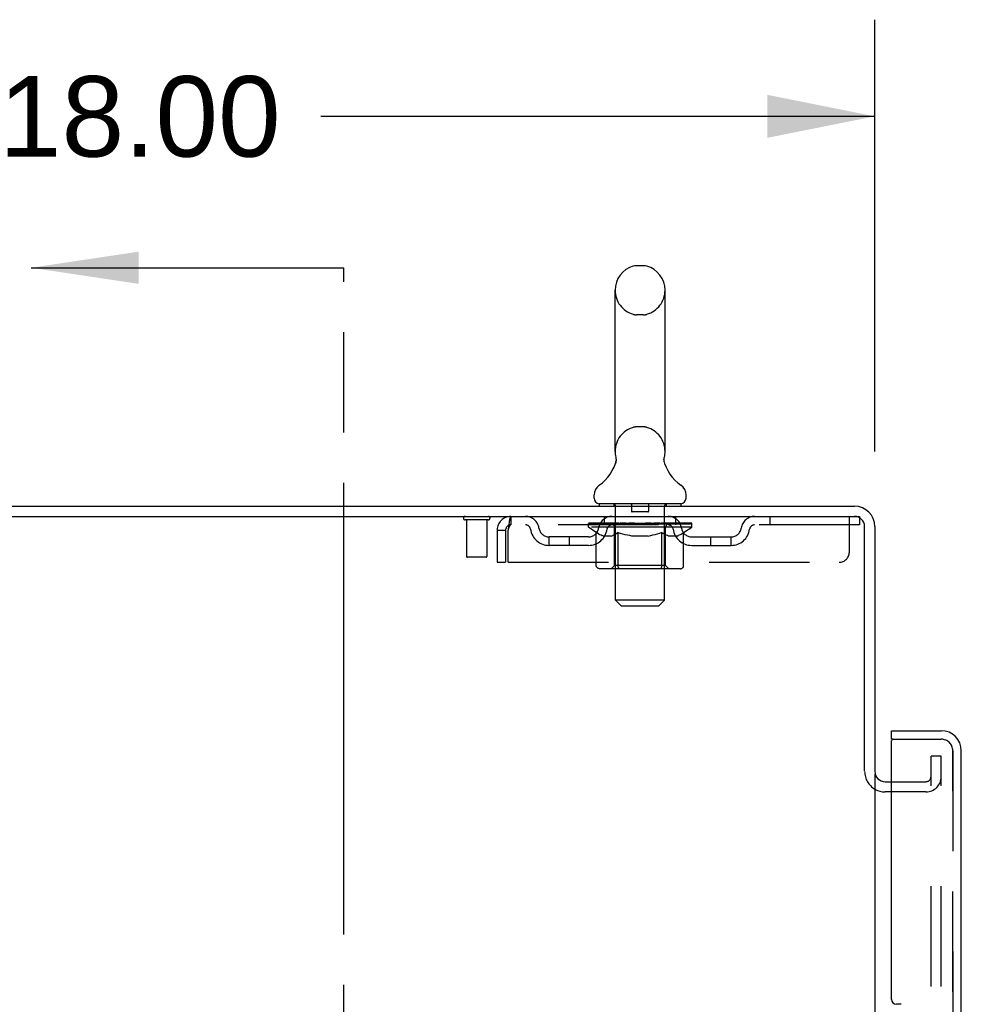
# Model space of a CAD drawing. Header units: inches. Extents: x 0 to 224, y 0 to 145.
# Tile 5 of 13: x 37 to 49, y 112 to 124. Entities that reach past the tile are written whole.
import ezdxf

# ---------------------------------------------------------------- set-up
doc = ezdxf.new("R2010")
doc.units = ezdxf.units.IN
doc.header["$LTSCALE"] = 12.302632
doc.header["$MEASUREMENT"] = 0
doc.linetypes.add('HIDDEN', pattern=[0.2, 0.1, -0.1])
doc.linetypes.add('PHANTOM', pattern=[0.8, 0.45, -0.05, 0.1, -0.05, 0.1, -0.05])
doc.layers.get('0').update_dxf_attribs({"linetype": 'CONTINUOUS'})
for name, color, linetype in [('DEFAULT_2', 8, 'HIDDEN'), ('DIMENSIONS', 7, 'CONTINUOUS'), ('DOOR_2_ASSEMBLY', 7, 'CONTINUOUS'), ('DOOR_3_ASSEMBLY', 7, 'CONTINUOUS'), ('MAIN_DOOR_ASSEMBLY', 7, 'CONTINUOUS')]:
    doc.layers.add(name, color=color, linetype=linetype)
doc.styles.get("Standard").update_dxf_attribs({"font": 'arial.ttf'})
doc.dimstyles.new('DIMSTYLE_1', dxfattribs={"dimtxt": 0.986842, "dimasz": 1.315789, "dimexe": 0.09, "dimexo": 0.07, "dimgap": 0.0375, "dimtad": 0, "dimtih": 1, "dimtoh": 1, "dimzin": 4, "dimdsep": 46, "dimtxsty": 'Standard', "dimblk": '_FILLED', "dimblk1": '_FILLED', "dimblk2": '_FILLED', "dimcen": 0.09, "dimadec": 3, "dimazin": 1, "dimtfac": 1, "dimtdec": 3, "dimtofl": 0, "dimtmove": 0, "dimatfit": 3, "dimldrblk": '_FILLED', "dimfxl": 0, "dimtolj": 1, "dimtzin": 4, "dimarcsym": 0})
doc.dimstyles.get("Standard").update_dxf_attribs({"dimtxt": 1.118421, "dimasz": 1.315789, "dimexe": 0.09, "dimexo": 0.07, "dimgap": 0.09, "dimtad": 0, "dimtih": 1, "dimtoh": 1, "dimdec": 3, "dimzin": 4, "dimdsep": 46, "dimtxsty": 'Standard', "dimblk": '_FILLED', "dimblk1": '_FILLED', "dimblk2": '_FILLED', "dimcen": 0.09, "dimadec": 3, "dimazin": 1, "dimtp": 0.001, "dimtm": 0.001, "dimtfac": 1, "dimtdec": 3, "dimtofl": 0, "dimtmove": 0, "dimatfit": 3, "dimldrblk": '_FILLED', "dimfxl": 0, "dimtolj": 1, "dimtzin": 4, "dimarcsym": 0})

# ---------------------------------------------------------------- blocks, each defined once
blk = doc.blocks.new('_FILLED')
at = {"color": 0, "linetype": 'ByBlock'}
blk.add_solid([(0, 0), (-1, 0.2), (-1, -0.2)], dxfattribs=at)
blk = doc.blocks.new('XSEC_FILLED')
at = {"color": 0, "linetype": 'ByBlock'}
blk.add_solid([(0, 0), (-1, 0.15), (-1, -0.15)], dxfattribs=at)
blk = doc.blocks.new('*D25')
at = {"layer": 'DIMENSIONS', "color": 2, "linetype": 'Continuous'}
for p, q in [((29.8, 118.922), (29.8, 124.086)), ((47.8, 118.797), (47.8, 124.086)), ((29.8, 122.902), (36.583, 122.902)), ((47.8, 122.902), (41.018, 122.902))]:
    blk.add_line(p, q, dxfattribs=at)
at = {"layer": 'DIMENSIONS', "color": 2, "linetype": 'Continuous', "xscale": 1.3157894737, "yscale": 1.3157894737, "zscale": 1.3157894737, "rotation": 180}
blk.add_blockref('_FILLED', (29.8, 122.902), dxfattribs=at)
at = {"layer": 'DIMENSIONS', "color": 2, "linetype": 'Continuous', "xscale": 1.3157894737, "yscale": 1.3157894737, "zscale": 1.3157894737}
blk.add_blockref('_FILLED', (47.8, 122.902), dxfattribs=at)
at = {"layer": 'DIMENSIONS', "color": 2, "linetype": 'Continuous', "insert": (38.8, 123.395), "char_height": 0.9868, "width": 3.44844, "attachment_point": 2, "line_spacing_factor": 0.9}
blk.add_mtext('18.00', dxfattribs=at)

msp = doc.modelspace()

# ---------------------------------------------------------------- linework, layer by layer
at = {"color": 7, "linetype": 'PHANTOM'}
msp.add_line((41.3, 43.983), (41.3, 121.047), dxfattribs=at)
at = {"color": 7, "linetype": 'Continuous'}
for p, q in [((44.969, 121.072), (44.882, 121.072)), ((44.619, 118.797), (44.619, 120.772)), ((45.231, 118.797), (45.231, 120.772)), ((45.219, 118.698), (45.22, 118.703)), ((45.219, 118.693), (45.219, 118.698)), ((45.22, 118.708), (45.221, 118.713)), ((45.22, 118.703), (45.22, 118.708)), ((45.221, 118.713), (45.221, 118.718)), ((45.222, 118.723), (45.223, 118.727)), ((44.625, 118.654), (44.624, 118.649)), ((45.219, 118.688), (45.219, 118.693)), ((45.22, 118.683), (45.219, 118.688)), ((45.22, 118.678), (45.22, 118.683)), ((45.221, 118.673), (45.22, 118.678)), ((45.222, 118.668), (45.221, 118.673)), ((45.223, 118.664), (45.222, 118.668)), ((45.224, 118.66), (45.223, 118.664)), ((44.363, 118.225), (44.363, 118.265)), ((45.488, 118.225), (45.488, 118.265)), ((29.863, 118.126), (47.55, 118.126)), ((44.425, 118.156), (44.425, 118.126)), ((45.425, 118.156), (44.425, 118.156)), ((45.425, 118.156), (45.425, 118.126)), ((29.8, 118.001), (47.55, 118.001)), ((47.675, 114.883), (47.675, 117.876)), ((47.8, 117.876), (47.8, 114.876)), ((47.8, 114.845), (47.8, 53.407)), ((47.925, 114.751), (48.004, 114.751)), ((47.81, 114.652), (47.815, 114.652)), ((48.004, 114.626), (47.925, 114.626))]:
    msp.add_line(p, q, dxfattribs=at)
for points in [[(44.627, 118.727), (44.628, 118.723), (44.629, 118.718), (44.63, 118.713), (44.63, 118.708), (44.631, 118.703), (44.631, 118.698), (44.631, 118.693), (44.631, 118.688), (44.631, 118.683), (44.63, 118.678), (44.63, 118.673), (44.629, 118.668), (44.628, 118.663), (44.627, 118.658), (44.625, 118.654)], [(45.221, 118.718), (45.222, 118.722), (45.223, 118.727)]]:
    msp.add_lwpolyline(points, dxfattribs=at)
for centre, radius, start, end in [((44.925, 120.772), 0.306, 105.6303, 180), ((44.882, 120.928), 0.144, 90, 105.6303), ((44.969, 120.928), 0.144, 74.3697, 90), ((44.925, 120.772), 0.306, 0, 74.3697), ((44.127, 118.813), 0.523, 304.6624, 347.2389), ((44.925, 118.797), 0.306, 180, 193.2053), ((45.723, 118.813), 0.523, 192.7611, 235.3376), ((44.925, 118.797), 0.306, 346.7947, 360), ((44.507, 118.265), 0.144, 124.6624, 180), ((45.344, 118.265), 0.144, 360, 55.3376), ((44.432, 118.225), 0.069, 180, 265), ((45.419, 118.225), 0.069, 275, 360), ((47.55, 117.876), 0.25, 0, 90), ((47.55, 117.876), 0.125, 0, 90), ((47.925, 114.876), 0.125, 180, 270)]:
    msp.add_arc(centre, radius, start, end, dxfattribs=at)
at = {"color": 3, "linetype": 'Continuous'}
msp.add_arc((47.925, 114.876), 0.25, 240.4139, 270, dxfattribs=at)
at = {"layer": 'DEFAULT_2', "color": 8, "linetype": 'HIDDEN'}
for p, q in [((44.969, 120.472), (44.882, 120.472)), ((44.969, 119.097), (44.882, 119.097)), ((44.605, 118.156), (44.605, 118.126)), ((44.625, 116.975), (44.625, 118.126)), ((44.82, 118.146), (44.82, 118.066)), ((45.03, 118.146), (45.03, 118.066)), ((45.225, 116.975), (45.225, 118.126)), ((45.245, 118.156), (45.245, 118.126)), ((43.342, 118.001), (43.342, 117.897)), ((44.488, 117.897), (44.488, 118.001)), ((45.02, 118.056), (44.83, 118.056)), ((45.363, 117.897), (45.363, 118.001)), ((46.513, 118.001), (46.513, 117.897)), ((47.488, 117.564), (47.488, 118.001)), ((47.55, 118.001), (47.613, 118.001)), ((47.613, 118.001), (47.613, 117.897)), ((43.067, 117.958), (42.783, 117.958)), ((42.801, 117.958), (42.801, 117.511)), ((43.049, 117.958), (43.049, 117.511)), ((47.613, 117.897), (43.342, 117.897)), ((44.292, 117.871), (44.292, 117.912)), ((44.292, 117.911), (44.598, 117.911)), ((44.389, 117.804), (44.292, 117.871)), ((45.559, 117.871), (44.292, 117.871)), ((44.293, 117.911), (44.293, 117.916)), ((44.413, 117.915), (44.293, 117.916)), ((44.302, 117.912), (44.302, 117.918)), ((44.31, 117.908), (44.31, 117.912)), ((44.31, 117.908), (45.54, 117.908)), ((44.319, 117.908), (44.319, 117.912)), ((44.32, 117.908), (44.32, 117.912)), ((44.33, 117.912), (44.33, 117.918)), ((44.346, 117.908), (44.346, 117.912)), ((44.348, 117.908), (44.348, 117.912)), ((44.377, 117.912), (44.377, 117.918)), ((44.391, 117.908), (44.391, 117.912)), ((44.394, 117.908), (44.394, 117.912)), ((44.413, 117.911), (44.413, 117.915)), ((44.44, 117.912), (44.44, 117.918)), ((44.442, 117.908), (44.442, 117.911)), ((44.442, 117.908), (44.442, 117.911)), ((44.445, 117.908), (44.445, 117.911)), ((44.452, 117.908), (44.452, 117.912)), ((44.452, 117.908), (44.452, 117.911)), ((44.456, 117.908), (44.456, 117.912)), ((44.459, 117.908), (44.459, 117.912)), ((44.464, 117.908), (44.464, 117.911)), ((44.478, 117.908), (44.478, 117.911)), ((44.496, 117.908), (44.496, 117.914)), ((44.496, 117.908), (44.496, 117.911)), ((44.517, 117.908), (44.517, 117.911)), ((44.517, 117.908), (44.517, 117.911)), ((44.518, 117.912), (44.518, 117.918)), ((44.528, 117.908), (44.528, 117.912)), ((44.532, 117.908), (44.532, 117.912)), ((44.541, 117.908), (44.541, 117.911)), ((44.553, 117.908), (44.553, 117.915)), ((44.568, 117.908), (44.568, 117.911)), ((44.571, 117.908), (44.571, 117.911)), ((44.598, 117.908), (44.598, 117.911)), ((44.665, 117.911), (44.603, 117.911)), ((44.609, 117.912), (44.609, 117.918)), ((44.613, 117.4), (44.613, 117.868)), ((44.615, 117.908), (44.615, 117.912)), ((44.62, 117.908), (44.62, 117.912)), ((44.626, 117.908), (44.626, 117.917)), ((44.63, 117.908), (44.63, 117.911)), ((44.641, 117.908), (44.641, 117.911)), ((44.665, 117.908), (44.665, 117.911)), ((44.74, 117.911), (44.681, 117.911)), ((44.701, 117.908), (44.701, 117.911)), ((44.709, 117.912), (44.709, 117.918)), ((44.712, 117.908), (44.712, 117.912)), ((44.715, 117.908), (44.715, 117.918)), ((44.717, 117.908), (44.717, 117.912)), ((44.725, 117.908), (44.725, 117.912)), ((44.74, 117.908), (44.74, 117.911)), ((44.821, 117.911), (44.766, 117.911)), ((44.779, 117.908), (44.779, 117.911)), ((44.811, 117.911), (44.925, 117.918)), ((44.815, 117.912), (44.815, 117.918)), ((44.816, 117.918), (44.815, 117.918)), ((44.816, 117.912), (44.816, 117.918)), ((44.816, 117.908), (44.816, 117.912)), ((44.82, 117.908), (44.82, 117.912)), ((44.821, 117.908), (44.821, 117.912)), ((44.821, 117.908), (44.821, 117.911)), ((44.904, 117.911), (44.856, 117.911)), ((44.862, 117.908), (44.862, 117.911)), ((44.904, 117.908), (44.904, 117.911)), ((44.923, 117.912), (44.923, 117.912)), ((44.923, 117.908), (44.923, 117.912)), ((44.923, 117.908), (44.923, 117.912)), ((44.925, 117.912), (44.925, 117.918)), ((44.925, 117.918), (45.04, 117.911)), ((44.928, 117.908), (44.928, 117.912)), ((44.928, 117.908), (44.928, 117.912)), ((44.928, 117.912), (44.928, 117.912)), ((44.946, 117.908), (44.946, 117.911)), ((44.946, 117.911), (44.994, 117.911)), ((44.989, 117.908), (44.989, 117.911)), ((45.029, 117.908), (45.029, 117.912)), ((45.03, 117.908), (45.03, 117.911)), ((45.03, 117.911), (45.084, 117.911)), ((45.031, 117.908), (45.031, 117.912)), ((45.035, 117.912), (45.035, 117.918)), ((45.035, 117.912), (45.035, 117.918)), ((45.035, 117.918), (45.035, 117.918)), ((45.035, 117.908), (45.035, 117.912)), ((45.071, 117.908), (45.071, 117.911)), ((45.11, 117.908), (45.11, 117.911)), ((45.11, 117.911), (45.169, 117.911)), ((45.126, 117.908), (45.126, 117.912)), ((45.133, 117.908), (45.133, 117.912)), ((45.136, 117.908), (45.136, 117.918)), ((45.138, 117.908), (45.138, 117.912)), ((45.142, 117.912), (45.142, 117.918)), ((45.149, 117.908), (45.149, 117.911)), ((45.185, 117.908), (45.185, 117.911)), ((45.185, 117.911), (45.247, 117.911)), ((45.209, 117.908), (45.209, 117.911)), ((45.22, 117.908), (45.22, 117.911)), ((45.224, 117.908), (45.224, 117.917)), ((45.23, 117.908), (45.23, 117.912)), ((45.235, 117.908), (45.235, 117.912)), ((45.238, 117.4), (45.238, 117.868)), ((45.242, 117.912), (45.242, 117.918)), ((45.252, 117.908), (45.252, 117.911)), ((45.252, 117.911), (45.454, 117.911)), ((45.279, 117.908), (45.279, 117.911)), ((45.282, 117.908), (45.282, 117.911)), ((45.298, 117.908), (45.298, 117.915)), ((45.309, 117.908), (45.309, 117.911)), ((45.318, 117.908), (45.318, 117.912)), ((45.323, 117.908), (45.323, 117.912)), ((45.332, 117.912), (45.332, 117.918)), ((45.334, 117.908), (45.334, 117.911)), ((45.334, 117.908), (45.334, 117.911)), ((45.354, 117.908), (45.354, 117.914)), ((45.355, 117.908), (45.355, 117.911)), ((45.373, 117.908), (45.373, 117.911)), ((45.387, 117.908), (45.387, 117.911)), ((45.391, 117.908), (45.391, 117.912)), ((45.395, 117.908), (45.395, 117.912)), ((45.398, 117.908), (45.398, 117.912)), ((45.398, 117.908), (45.398, 117.911)), ((45.405, 117.908), (45.405, 117.911)), ((45.408, 117.908), (45.408, 117.911)), ((45.409, 117.908), (45.409, 117.911)), ((45.41, 117.912), (45.41, 117.918)), ((45.457, 117.908), (45.457, 117.912)), ((45.459, 117.908), (45.459, 117.912)), ((45.459, 117.802), (45.559, 117.871)), ((45.474, 117.912), (45.474, 117.918)), ((45.502, 117.908), (45.502, 117.912)), ((45.504, 117.908), (45.504, 117.912)), ((45.52, 117.912), (45.52, 117.918)), ((45.53, 117.908), (45.53, 117.912)), ((45.531, 117.908), (45.531, 117.912)), ((45.54, 117.908), (45.54, 117.912)), ((45.549, 117.912), (45.549, 117.918)), ((45.559, 117.871), (45.559, 117.918)), ((43.175, 117.834), (43.175, 117.439)), ((43.175, 117.834), (43.279, 117.834)), ((43.279, 117.834), (43.279, 117.439)), ((43.309, 117.439), (43.309, 117.834)), ((43.811, 117.646), (43.811, 117.75)), ((44.294, 117.75), (43.811, 117.75)), ((44.061, 117.646), (44.061, 117.75)), ((44.389, 117.397), (44.389, 117.804)), ((44.389, 117.804), (44.404, 117.794)), ((44.419, 117.785), (44.404, 117.794)), ((44.433, 117.777), (44.418, 117.785)), ((44.447, 117.77), (44.433, 117.777)), ((44.462, 117.764), (44.447, 117.77)), ((44.476, 117.76), (44.462, 117.765)), ((44.57, 117.76), (44.476, 117.76)), ((44.57, 117.76), (44.584, 117.764)), ((44.598, 117.77), (44.584, 117.764)), ((44.613, 117.777), (44.598, 117.77)), ((44.627, 117.785), (44.612, 117.777)), ((44.642, 117.793), (44.627, 117.784)), ((44.656, 117.803), (44.642, 117.793)), ((44.656, 117.397), (44.656, 117.803)), ((44.656, 117.803), (44.686, 117.793)), ((44.714, 117.785), (44.685, 117.793)), ((44.743, 117.777), (44.714, 117.785)), ((44.771, 117.77), (44.742, 117.777)), ((44.799, 117.765), (44.77, 117.77)), ((44.826, 117.76), (44.798, 117.765)), ((45.024, 117.76), (44.826, 117.76)), ((45.024, 117.76), (45.052, 117.765)), ((45.079, 117.77), (45.052, 117.764)), ((45.107, 117.777), (45.079, 117.77)), ((45.135, 117.784), (45.107, 117.777)), ((45.163, 117.793), (45.134, 117.784)), ((45.192, 117.802), (45.163, 117.793)), ((45.192, 117.397), (45.192, 117.802)), ((45.192, 117.802), (45.206, 117.793)), ((45.22, 117.784), (45.206, 117.793)), ((45.233, 117.777), (45.219, 117.784)), ((45.247, 117.77), (45.233, 117.777)), ((45.26, 117.765), (45.247, 117.77)), ((45.274, 117.76), (45.26, 117.765)), ((45.378, 117.76), (45.274, 117.76)), ((45.378, 117.76), (45.391, 117.765)), ((45.405, 117.77), (45.391, 117.765)), ((45.418, 117.777), (45.404, 117.77)), ((45.432, 117.784), (45.418, 117.777)), ((45.445, 117.793), (45.431, 117.784)), ((45.459, 117.802), (45.445, 117.793)), ((45.459, 117.397), (45.459, 117.802)), ((45.557, 117.75), (46.04, 117.75)), ((45.79, 117.646), (45.79, 117.75)), ((46.04, 117.646), (46.04, 117.75)), ((44.294, 117.646), (43.811, 117.646)), ((45.557, 117.646), (46.04, 117.646)), ((43.039, 117.501), (42.811, 117.501)), ((43.175, 117.439), (43.279, 117.439)), ((43.309, 117.439), (47.363, 117.439)), ((44.613, 117.4), (44.573, 117.36)), ((45.238, 117.4), (44.613, 117.4)), ((45.238, 117.4), (45.278, 117.36)), ((45.416, 117.36), (44.432, 117.36)), ((45.178, 117.362), (45.18, 117.364)), ((45.18, 117.364), (45.183, 117.367)), ((44.694, 116.906), (44.625, 116.975)), ((45.225, 116.975), (44.625, 116.975)), ((44.694, 116.906), (45.156, 116.906)), ((45.156, 116.906), (45.225, 116.975)), ((48.488, 53.189), (48.488, 115.064)), ((48.613, 115.064), (48.488, 115.064)), ((48.613, 115.064), (48.488, 115.064)), ((48.613, 53.189), (48.613, 115.064)), ((48.004, 114.751), (48.425, 114.751)), ((48.425, 114.626), (47.925, 114.626))]:
    msp.add_line(p, q, dxfattribs=at)
for points in [[(43.342, 118.001), (43.34, 118), (43.338, 117.997), (43.335, 117.992), (43.333, 117.985), (43.33, 117.976), (43.328, 117.965), (43.326, 117.952), (43.323, 117.938), (43.321, 117.923), (43.319, 117.907), (43.316, 117.889), (43.314, 117.871), (43.312, 117.853), (43.309, 117.834)], [(43.342, 117.897), (43.34, 117.897), (43.338, 117.896), (43.335, 117.894), (43.333, 117.891), (43.33, 117.888), (43.328, 117.883), (43.326, 117.879), (43.323, 117.873), (43.321, 117.868), (43.319, 117.862), (43.316, 117.855), (43.314, 117.848), (43.312, 117.841), (43.309, 117.834)], [(44.432, 117.36), (44.427, 117.36), (44.421, 117.361), (44.416, 117.362), (44.411, 117.364), (44.407, 117.367), (44.403, 117.37), (44.399, 117.373), (44.395, 117.377), (44.393, 117.382), (44.391, 117.387), (44.389, 117.392), (44.389, 117.397)], [(44.678, 117.36), (44.675, 117.36), (44.673, 117.361), (44.67, 117.362), (44.668, 117.364), (44.665, 117.367), (44.663, 117.37), (44.661, 117.373), (44.66, 117.377), (44.658, 117.382), (44.657, 117.387), (44.657, 117.392), (44.656, 117.397)], [(45.183, 117.367), (45.185, 117.37), (45.187, 117.373), (45.188, 117.377), (45.19, 117.382)], [(45.185, 117.37), (45.187, 117.373), (45.188, 117.377)], [(45.19, 117.382), (45.191, 117.387), (45.191, 117.392), (45.192, 117.397)], [(45.191, 117.387), (45.191, 117.392), (45.192, 117.397)], [(45.416, 117.36), (45.422, 117.36), (45.427, 117.361), (45.432, 117.362), (45.437, 117.364), (45.441, 117.367), (45.445, 117.37), (45.449, 117.373), (45.453, 117.377), (45.455, 117.382), (45.457, 117.387), (45.459, 117.392), (45.459, 117.397)], [(45.17, 117.36), (45.173, 117.36), (45.175, 117.361)], [(45.173, 117.36), (45.175, 117.361), (45.178, 117.362)]]:
    msp.add_lwpolyline(points, dxfattribs=at)
for centre, radius, start, end in [((44.925, 120.772), 0.306, 180, 254.3697), ((44.925, 120.772), 0.306, 285.6303, 360), ((44.882, 120.615), 0.144, 254.3697, 270), ((44.969, 120.615), 0.144, 270, 285.6303), ((44.925, 118.797), 0.306, 105.6303, 180), ((44.882, 118.953), 0.144, 90, 105.6303), ((44.969, 118.953), 0.144, 74.3697, 90), ((44.925, 118.797), 0.306, 0, 74.3697), ((44.432, 118.225), 0.069, 265, 270), ((44.595, 118.126), 0.03, 0, 90), ((44.81, 118.146), 0.01, 0, 90), ((45.04, 118.146), 0.01, 90, 180), ((45.255, 118.126), 0.03, 90, 180), ((45.419, 118.225), 0.069, 270, 275), ((42.783, 117.98), 0.0215, 90, 270), ((43.067, 117.98), 0.0215, 270, 90), ((43.342, 117.834), 0.167, 90, 180), ((43.522, 117.834), 0.167, 8.0716, 90), ((44.583, 117.834), 0.167, 90, 171.9284), ((44.83, 118.066), 0.01, 180, 270), ((45.02, 118.066), 0.01, 270, 360), ((45.268, 117.834), 0.167, 8.0716, 90), ((46.329, 117.834), 0.167, 90, 171.9284), ((43.342, 117.834), 0.063, 90, 180), ((43.522, 117.835), 0.0625, 7.9863, 90), ((43.811, 117.875), 0.125, 188.0716, 270), ((44.294, 117.875), 0.125, 270, 351.9284), ((44.582, 117.835), 0.0625, 90, 172.0137), ((44.573, 117.868), 0.0398, 0, 90), ((45.278, 117.868), 0.0398, 90, 180), ((45.268, 117.835), 0.0625, 7.9863, 90), ((45.557, 117.875), 0.125, 188.0716, 270), ((46.04, 117.875), 0.125, 270, 351.9284), ((46.328, 117.835), 0.0625, 90, 172.0137), ((43.811, 117.875), 0.229, 187.9863, 270), ((44.294, 117.875), 0.229, 270, 352.0137), ((45.557, 117.875), 0.229, 187.9863, 270), ((46.04, 117.875), 0.229, 270, 352.0137), ((42.811, 117.511), 0.01, 180, 270), ((43.039, 117.511), 0.01, 270, 360), ((47.363, 117.564), 0.125, 270, 360), ((47.925, 114.876), 0.25, 180, 240.4139), ((48.425, 114.814), 0.188, 270, 360), ((48.425, 114.814), 0.0625, 270, 360)]:
    msp.add_arc(centre, radius, start, end, dxfattribs=at)
for centre, major_axis, ratio, start_param, end_param in [((44.925, 117.918), (0.633, 0.007), 0.05963, 9.249616, 9.431313), ((44.925, 117.918), (0.633, 0), 0.060556, -3.083241, -2.96706), ((44.925, 117.918), (0.633, 0.013), 0.05688, 2.791345, 2.965878), ((44.316, 117.906), (0.198, -0.002), 0.05963, 0.605815, 1.645666), ((44.248, 117.906), (0.198, 0.002), 0.05963, 0.25549, 1.295341), ((44.925, 117.918), (0.633, -0.007), 0.05963, -2.96643, -2.791898), ((44.248, 117.9), (0.198, 0.004), 0.05688, 1.20151, 1.294789), ((44.316, 117.9), (0.198, 0), 0.060556, 1.551758, 1.645036), ((44.272, 117.9), (0.198, 0.002), 0.05963, 1.170259, 1.376596), ((44.318, 117.902), (0.164, 0.002), 0.05963, 1.065228, 1.614276), ((44.298, 117.902), (0.164, 0.003), 0.05688, 0.890143, 1.43919), ((44.356, 117.902), (0.164, 0), 0.060556, 1.240391, 1.789438), ((44.925, 117.918), (0.633, 0.019), 0.052395, 2.616403, 2.790936), ((44.379, 117.906), (0.198, -0.004), 0.05688, 0.7809, 1.820751), ((44.244, 117.906), (0.198, 0.004), 0.05688, 0.080405, 1.120256), ((44.925, 117.918), (0.633, -0.013), 0.05688, -2.791345, -2.616812), ((44.244, 117.9), (0.198, 0.006), 0.052395, 1.026568, 1.119847), ((44.379, 117.9), (0.198, -0.002), 0.05963, 1.72692, 1.820198), ((44.297, 117.902), (0.164, 0.005), 0.052395, 0.715201, 1.264248), ((44.411, 117.902), (0.164, -0.002), 0.05963, 1.415553, 1.9646), ((44.925, 117.918), (0.633, 0.025), 0.046319, 2.441654, 2.616187), ((44.458, 117.906), (0.198, -0.006), 0.052395, 0.955842, 1.995693), ((44.261, 117.906), (0.198, 0.006), 0.052395, -0.094537, 0.945314), ((44.925, 117.918), (0.633, -0.019), 0.052395, -2.616403, -2.44187), ((44.261, 117.9), (0.198, 0.008), 0.046319, 0.851819, 0.945098), ((44.458, 117.9), (0.198, -0.004), 0.05688, 1.902006, 1.995284), ((44.316, 117.902), (0.164, 0.006), 0.046319, 0.540452, 1.089499), ((44.482, 117.902), (0.164, -0.003), 0.05688, 1.590638, 2.139686), ((44.272, 117.906), (0.198, 0), 0.060556, 0.430652, 0.777569), ((44.925, 117.918), (0.633, 0.029), 0.038841, 2.267123, 2.441656), ((44.552, 117.906), (0.198, -0.008), 0.046319, 1.130591, 2.170442), ((44.925, 117.918), (0.633, -0.025), 0.046319, -2.441654, -2.267121), ((44.298, 117.906), (0.198, 0.008), 0.046319, -0.269286, 0.770565), ((44.298, 117.9), (0.198, 0.009), 0.038841, 0.677289, 0.770567), ((44.552, 117.9), (0.198, -0.006), 0.052395, 2.076947, 2.170226), ((44.352, 117.902), (0.164, 0.008), 0.038841, 0.365921, 0.914969), ((44.567, 117.902), (0.164, -0.005), 0.052395, 1.76558, 2.314627), ((44.925, 117.918), (0.633, 0.033), 0.030195, 2.09281, 2.267343), ((44.656, 117.906), (0.198, -0.009), 0.038841, 1.305122, 2.344973), ((44.925, 117.918), (0.633, -0.029), 0.038841, -2.267123, -2.092591), ((44.354, 117.906), (0.198, 0.009), 0.038841, -0.443817, 0.596034), ((44.354, 117.9), (0.198, 0.01), 0.030195, 0.502975, 0.596254), ((44.656, 117.9), (0.198, -0.008), 0.046319, 2.251696, 2.344975), ((44.407, 117.902), (0.164, 0.009), 0.030195, 0.191608, 0.740655), ((44.662, 117.902), (0.164, -0.006), 0.046319, 1.940329, 2.489376), ((44.428, 117.906), (0.198, 0.01), 0.030195, -0.61813, 0.421721), ((44.925, 117.918), (0.633, 0.036), 0.020645, 1.918687, 2.09322), ((44.769, 117.906), (0.198, -0.01), 0.030195, 1.479435, 2.519286), ((44.925, 117.918), (0.633, -0.033), 0.030195, -2.09281, -1.918277), ((44.428, 117.9), (0.198, 0.011), 0.020645, 0.328852, 0.422131), ((44.769, 117.9), (0.198, -0.009), 0.038841, 2.426227, 2.519505), ((44.477, 117.902), (0.164, 0.009), 0.020645, 0.017485, 0.566532), ((44.766, 117.902), (0.164, -0.008), 0.038841, 2.11486, 2.663907), ((44.517, 117.906), (0.198, 0.011), 0.020645, -0.792253, 0.247598), ((44.925, 117.918), (0.633, 0.038), 0.010478, 1.744704, 1.919237), ((44.887, 117.906), (0.198, -0.011), 0.020645, 1.653558, 2.693409), ((44.925, 117.918), (0.633, -0.036), 0.020645, -1.918687, -1.744154), ((44.517, 117.9), (0.198, 0.012), 0.010478, 0.154869, 0.248148), ((44.887, 117.9), (0.198, -0.01), 0.030195, 2.60054, 2.693819), ((44.561, 117.902), (0.164, 0.01), 0.010478, 6.126688, 6.675735), ((44.874, 117.902), (0.164, -0.009), 0.030195, 2.289173, 2.83822), ((44.618, 117.906), (0.198, 0.012), 0.010478, -0.966236, -0.000846), ((45.006, 117.906), (0.198, -0.012), 0.010478, 1.827541, 2.867392), ((44.925, 117.918), (0.633, -0.038), 0.010478, -1.744704, -1.570171), ((45.006, 117.9), (0.198, -0.011), 0.020645, 2.774664, 2.867942), ((44.984, 117.902), (0.164, -0.009), 0.020645, 2.463296, 3.012344), ((44.845, 117.906), (0.198, 0.012), 0.010478, 0.274201, 1.314052), ((44.758, 117.902), (0.164, 0.01), 0.010478, -0.000483, 0.504314), ((44.728, 117.9), (0.198, 0.012), 0.010478, 0.099668, 0.192946), ((44.925, 117.918), (0.633, 0.038), 0.010478, -1.571421, -1.396888), ((45.122, 117.9), (0.198, -0.012), 0.010478, 2.948646, 3.041925), ((45.092, 117.902), (0.164, -0.01), 0.010478, 2.637279, 3.142076), ((44.963, 117.906), (0.198, 0.011), 0.020645, 0.448184, 1.488034), ((44.866, 117.902), (0.164, 0.009), 0.020645, 0.129249, 0.678296), ((44.845, 117.9), (0.198, 0.011), 0.020645, 0.273651, 0.366929), ((44.925, 117.918), (0.633, 0.036), 0.020645, -1.397439, -1.222906), ((45.233, 117.906), (0.198, -0.012), 0.010478, -3.140747, -2.175357), ((44.925, 117.918), (0.633, -0.038), 0.010478, 1.222355, 1.396888), ((45.081, 117.906), (0.198, 0.01), 0.030195, 0.622307, 1.662158), ((44.976, 117.902), (0.164, 0.009), 0.030195, 0.303372, 0.852419), ((45.29, 117.902), (0.164, -0.01), 0.010478, 2.749043, 3.29809), ((45.334, 117.906), (0.198, -0.011), 0.020645, 2.893995, 3.933846), ((44.963, 117.9), (0.198, 0.01), 0.030195, 0.447774, 0.541052), ((45.334, 117.9), (0.198, -0.012), 0.010478, 2.893445, 2.986723), ((44.925, 117.918), (0.633, 0.033), 0.030195, -1.223315, -1.048783), ((44.925, 117.918), (0.633, -0.036), 0.020645, 1.048373, 1.222906), ((45.194, 117.906), (0.198, 0.009), 0.038841, 0.79662, 1.836471), ((45.085, 117.902), (0.164, 0.008), 0.038841, 0.477686, 1.026733), ((45.374, 117.902), (0.164, -0.009), 0.020645, 2.57506, 3.124108), ((45.423, 117.906), (0.198, -0.01), 0.030195, 2.719872, 3.759723), ((45.299, 117.906), (0.198, 0.008), 0.046319, 0.971151, 2.011002), ((45.081, 117.9), (0.198, 0.009), 0.038841, 0.622087, 0.715366), ((45.423, 117.9), (0.198, -0.011), 0.020645, 2.719462, 2.812741), ((44.925, 117.918), (0.633, 0.029), 0.038841, -1.049002, -0.874469), ((44.925, 117.918), (0.633, -0.033), 0.030195, 0.87425, 1.048783), ((45.188, 117.902), (0.164, 0.006), 0.046319, 0.652216, 1.201263), ((45.392, 117.906), (0.198, 0.006), 0.052395, 1.1459, 2.185751), ((45.444, 117.902), (0.164, -0.009), 0.030195, 2.400937, 2.949985), ((45.496, 117.906), (0.198, -0.009), 0.038841, 2.545558, 3.585409), ((45.284, 117.902), (0.164, 0.005), 0.052395, 0.826965, 1.376012), ((45.194, 117.9), (0.198, 0.008), 0.046319, 0.796618, 0.889896), ((45.496, 117.9), (0.198, -0.01), 0.030195, 2.545339, 2.638617), ((45.472, 117.906), (0.198, 0.004), 0.05688, 1.320842, 2.360692), ((44.925, 117.918), (0.633, 0.025), 0.046319, -0.874471, -0.699939), ((44.925, 117.918), (0.633, -0.029), 0.038841, 0.699936, 0.874469), ((45.552, 117.906), (0.198, -0.008), 0.046319, 2.371028, 3.410879), ((45.498, 117.902), (0.164, -0.008), 0.038841, 2.226624, 2.775671), ((45.534, 117.906), (0.198, 0.002), 0.05963, 1.495927, 2.535778), ((45.368, 117.902), (0.164, 0.003), 0.05688, 1.001907, 1.550954), ((45.589, 117.906), (0.198, -0.006), 0.052395, 2.196279, 3.23613), ((45.535, 117.902), (0.164, -0.006), 0.046319, 2.052093, 2.601141), ((45.299, 117.9), (0.198, 0.006), 0.052395, 0.971367, 1.064645), ((45.578, 117.906), (0.198, 0), 0.060556, 1.671089, 2.71094), ((45.552, 117.9), (0.198, -0.009), 0.038841, 2.371026, 2.464304), ((45.606, 117.906), (0.198, -0.004), 0.05688, 2.021337, 3.061188), ((44.925, 117.918), (0.633, 0.019), 0.052395, -0.699723, -0.52519), ((44.925, 117.918), (0.633, -0.025), 0.046319, 0.525406, 0.699939), ((45.603, 117.906), (0.198, -0.002), 0.05963, 1.846251, 2.886102), ((45.439, 117.902), (0.164, 0.002), 0.05963, 1.176993, 1.72604), ((45.553, 117.902), (0.164, -0.005), 0.052395, 1.877344, 2.426392), ((45.495, 117.902), (0.164, 0), 0.060556, 1.352155, 1.901202), ((45.553, 117.902), (0.164, -0.003), 0.05688, 1.702402, 2.25145), ((45.533, 117.902), (0.164, -0.002), 0.05963, 1.527317, 2.076364), ((45.392, 117.9), (0.198, 0.004), 0.05688, 1.146309, 1.239587), ((45.589, 117.9), (0.198, -0.008), 0.046319, 2.196495, 2.289773), ((44.925, 117.918), (0.633, 0.013), 0.05688, -0.524781, -0.350248), ((44.925, 117.918), (0.633, -0.019), 0.052395, 0.350657, 0.52519), ((45.472, 117.9), (0.198, 0.002), 0.05963, 1.321394, 1.414673), ((45.606, 117.9), (0.198, -0.006), 0.052395, 2.021746, 2.115024), ((44.925, 117.918), (0.633, 0.007), 0.05963, -0.349695, -0.175162), ((44.925, 117.918), (0.633, -0.013), 0.05688, 0.175715, 0.350248), ((45.534, 117.9), (0.198, 0), 0.060556, 1.496556, 1.589835), ((45.603, 117.9), (0.198, -0.004), 0.05688, 1.846804, 1.940083), ((45.578, 117.9), (0.198, -0.002), 0.05963, 1.671719, 1.764997), ((44.925, 117.918), (0.633, 0), 0.060556, -0.174533, 0), ((44.925, 117.918), (0.633, -0.007), 0.05963, 0.000629, 0.175162)]:
    msp.add_ellipse(centre, major_axis=major_axis, ratio=ratio, start_param=start_param, end_param=end_param, dxfattribs=at)
at = {"layer": 'DOOR_2_ASSEMBLY', "color": 8, "linetype": 'HIDDEN'}
for p, q in [((48.024, 115.272), (48.612, 115.272)), ((48.754, 115.13), (48.754, 53.123))]:
    msp.add_line(p, q, dxfattribs=at)
msp.add_arc((48.612, 115.13), 0.142, 0, 90, dxfattribs=at)
at = {"layer": 'DOOR_3_ASSEMBLY', "color": 7, "linetype": 'Continuous'}
for p, q in [((48.004, 115.272), (48.004, 115.376)), ((48.024, 115.272), (48.004, 115.272))]:
    msp.add_line(p, q, dxfattribs=at)
at = {"layer": 'DOOR_3_ASSEMBLY', "color": 3, "linetype": 'Continuous'}
for p, q in [((48.004, 115.376), (48.612, 115.376)), ((48.004, 112.084), (48.004, 115.252)), ((48.858, 110.876), (48.858, 115.13)), ((48.124, 112.024), (48.064, 112.024))]:
    msp.add_line(p, q, dxfattribs=at)
at = {"layer": 'DOOR_3_ASSEMBLY', "color": 8, "linetype": 'HIDDEN'}
for p, q in [((48.024, 115.272), (48.612, 115.272)), ((48.754, 53.123), (48.754, 115.13))]:
    msp.add_line(p, q, dxfattribs=at)
at = {"layer": 'DOOR_3_ASSEMBLY', "color": 3, "linetype": 'Continuous'}
for centre, radius, start, end in [((48.612, 115.13), 0.246, 0, 90), ((48.024, 115.252), 0.02, 90, 180), ((48.064, 112.084), 0.06, 180, 270)]:
    msp.add_arc(centre, radius, start, end, dxfattribs=at)
at = {"layer": 'DOOR_3_ASSEMBLY', "color": 8, "linetype": 'HIDDEN'}
msp.add_arc((48.612, 115.13), 0.142, 0, 90, dxfattribs=at)
at = {"layer": 'MAIN_DOOR_ASSEMBLY', "color": 8, "linetype": 'HIDDEN'}
for p, q in [((48.024, 115.272), (48.612, 115.272)), ((48.754, 115.13), (48.754, 53.123))]:
    msp.add_line(p, q, dxfattribs=at)
msp.add_arc((48.612, 115.13), 0.142, 0, 90, dxfattribs=at)

# ---------------------------------------------------------------- dimensions: what is measured, and where the dimension line sits
at = {"layer": 'DIMENSIONS', "color": 2, "linetype": 'Continuous'}
dim = msp.add_linear_dim(base=(47.8, 122.902), p1=(29.8, 118.852), p2=(47.8, 118.727), dimstyle='DIMSTYLE_1', dxfattribs=at)
dim.commit()
dim.dimension.update_dxf_attribs({"geometry": '*D25', "text_midpoint": (38.842, 122.896), "dimtype": 160})

# ---------------------------------------------------------------- leaders
at = {"color": 7, "linetype": 'Continuous'}
msp.add_leader([(37.471, 121.047), (41.3, 121.047)], dimstyle='Standard', override={"dimtad": 0, "dimldrblk": 'XSEC_FILLED'}, dxfattribs=at)

doc.saveas('drawing.dxf')
